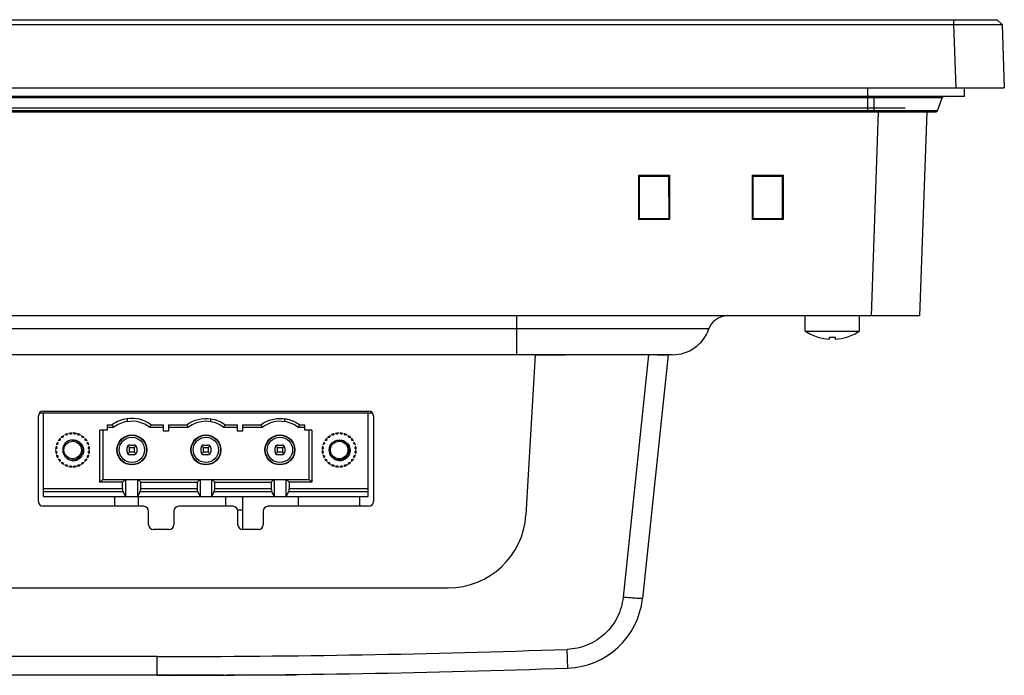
# Model space of a CAD drawing. Header units: millimetres. Extents: x 0 to 1189, y 0 to 841.
# Tile 5 of 28: x 423 to 524, y 163 to 231. Entities that reach past the tile are written whole.
import ezdxf

# ---------------------------------------------------------------- set-up
doc = ezdxf.new("R2010")
doc.units = ezdxf.units.MM
doc.header["$LTSCALE"] = 65.395
for name, color, linetype in [('2EDGRM-7_62-03P-1Y-100AH_-SHAPE', 7, 'CONTINUOUS'), ('FRONT_CASE-RC12_-SHAPE', 7, 'CONTINUOUS'), ('GASKET-TOPRC12W_REV01_REA-SHAPE', 7, 'CONTINUOUS'), ('GASKET-TOPRC12W_REV02_-SHAPE', 7, 'CONTINUOUS'), ('ISO7045-M3X5-4_8-SHAPE', 7, 'CONTINUOUS'), ('REAR_CASE-RC12-SHAPE', 7, 'CONTINUOUS'), ('REAR_COVER_RC1200WD-SHAPE', 7, 'CONTINUOUS'), ('SMPS_TOPRC_RC1-SHAPE', 7, 'CONTINUOUS')]:
    doc.layers.add(name, color=color, linetype=linetype)

msp = doc.modelspace()

# ---------------------------------------------------------------- linework, layer by layer
at = {"layer": '2EDGRM-7_62-03P-1Y-100AH_-SHAPE', "color": 7, "linetype": 'Continuous'}
for p, q in [((458.582514, 190.276747), (425.142514, 190.276747)), ((425.142514, 181.676747), (425.142514, 190.276747)), ((433.742514, 189.694028), (433.742514, 189.390149)), ((442.362514, 189.59418), (442.362514, 189.687224)), ((442.362514, 189.38752), (442.362514, 189.59418)), ((449.982514, 189.391287), (449.982514, 189.690897)), ((458.582514, 181.676747), (458.582514, 190.276747)), ((431.682514, 189.076747), (432.229618, 189.076747)), ((431.682514, 189.076747), (431.682514, 188.526747)), ((432.332514, 188.776747), (431.682514, 188.776747)), ((437.500014, 188.776747), (436.100014, 188.776747)), ((436.202911, 189.076747), (437.500014, 189.076747)), ((437.500014, 188.426747), (437.500014, 189.076747)), ((438.000014, 189.076747), (439.908136, 189.076747)), ((438.000014, 189.076747), (438.000014, 188.426747)), ((440.020014, 188.776747), (438.000014, 188.776747)), ((445.120014, 188.776747), (443.720014, 188.776747)), ((443.831851, 189.076747), (445.120014, 189.076747)), ((445.120014, 188.426747), (445.120014, 189.076747)), ((445.620014, 189.076747), (447.528136, 189.076747)), ((445.620014, 189.076747), (445.620014, 188.426747)), ((447.640014, 188.776747), (445.620014, 188.776747)), ((452.042514, 188.776747), (451.392514, 188.776747)), ((451.504346, 189.076747), (452.042514, 189.076747)), ((452.042514, 188.526747), (452.042514, 189.076747)), ((426.861286, 187.668785), (426.842969, 187.493449)), ((427.125812, 187.776292), (426.950477, 187.757975)), ((427.213465, 187.959774), (427.150392, 187.795153)), ((427.496802, 187.995153), (427.322701, 188.022841)), ((427.628957, 188.149696), (427.525427, 188.007009)), ((427.911797, 188.110537), (427.750793, 188.182342)), ((428.079447, 188.22561), (427.942514, 188.114581)), ((428.342514, 188.114581), (428.205582, 188.22561)), ((428.534235, 188.182342), (428.373232, 188.110537)), ((428.759602, 188.007009), (428.656072, 188.149696)), ((428.962328, 188.022841), (428.788226, 187.995153)), ((429.134636, 187.795153), (429.071564, 187.959774)), ((429.334552, 187.757975), (429.159216, 187.776292)), ((429.442059, 187.493449), (429.423743, 187.668785)), ((431.682514, 188.526747), (430.942514, 188.526747)), ((430.942514, 183.146747), (430.942514, 188.526747)), ((431.242514, 188.526747), (431.242514, 183.446747)), ((438.000014, 188.426747), (437.500014, 188.426747)), ((445.620014, 188.426747), (445.120014, 188.426747)), ((452.782514, 188.526747), (452.042514, 188.526747)), ((452.482514, 183.446747), (452.482514, 188.526747)), ((452.782514, 188.526747), (452.782514, 183.146747)), ((454.301286, 187.668785), (454.282969, 187.493449)), ((454.565812, 187.776292), (454.390477, 187.757975)), ((454.653465, 187.959774), (454.590392, 187.795153)), ((454.936802, 187.995153), (454.762701, 188.022841)), ((455.068957, 188.149696), (454.965427, 188.007009)), ((455.351797, 188.110537), (455.190793, 188.182342)), ((455.519447, 188.22561), (455.382514, 188.114581)), ((455.782514, 188.114581), (455.645582, 188.22561)), ((455.974235, 188.182342), (455.813232, 188.110537)), ((456.199602, 188.007009), (456.096072, 188.149696)), ((456.402328, 188.022841), (456.228226, 187.995153)), ((456.574636, 187.795153), (456.511564, 187.959774)), ((456.774552, 187.757975), (456.599216, 187.776292)), ((456.882059, 187.493449), (456.863743, 187.668785)), ((426.50468, 186.676747), (426.393651, 186.539814)), ((426.436919, 186.868468), (426.508724, 186.707465)), ((426.612252, 187.093835), (426.469565, 186.990304)), ((426.596421, 187.296561), (426.624109, 187.122459)), ((426.824109, 187.468869), (426.659488, 187.405797)), ((429.625541, 187.405797), (429.46092, 187.468869)), ((429.66092, 187.122459), (429.688608, 187.296561)), ((429.815463, 186.990304), (429.672777, 187.093835)), ((429.776304, 186.707465), (429.848109, 186.868468)), ((429.891378, 186.539814), (429.780348, 186.676747)), ((433.742514, 186.284247), (433.742514, 186.684247)), ((433.830382, 186.896379), (433.992514, 186.734247)), ((433.992514, 186.734247), (434.492514, 186.734247)), ((433.992514, 186.234247), (433.992514, 186.734247)), ((434.042514, 186.984247), (434.442514, 186.984247)), ((434.492514, 186.734247), (434.654646, 186.896379)), ((434.492514, 186.734247), (434.492514, 186.234247)), ((434.742514, 186.684247), (434.742514, 186.284247)), ((441.362514, 186.284247), (441.362514, 186.684247)), ((441.450382, 186.896379), (441.612514, 186.734247)), ((441.612514, 186.734247), (442.112514, 186.734247)), ((441.612514, 186.234247), (441.612514, 186.734247)), ((441.662514, 186.984247), (442.062514, 186.984247)), ((442.274646, 186.896379), (442.112514, 186.734247)), ((442.112514, 186.734247), (442.112514, 186.234247)), ((442.362514, 186.684247), (442.362514, 186.284247)), ((448.982514, 186.284247), (448.982514, 186.684247)), ((449.070382, 186.896379), (449.232514, 186.734247)), ((449.232514, 186.734247), (449.732514, 186.734247)), ((449.232514, 186.234247), (449.232514, 186.734247)), ((449.282514, 186.984247), (449.682514, 186.984247)), ((449.894646, 186.896379), (449.732514, 186.734247)), ((449.732514, 186.734247), (449.732514, 186.234247)), ((449.982514, 186.684247), (449.982514, 186.284247)), ((453.94468, 186.676747), (453.833651, 186.539814)), ((453.876919, 186.868468), (453.948724, 186.707465)), ((454.052252, 187.093835), (453.909565, 186.990304)), ((454.036421, 187.296561), (454.064109, 187.122459)), ((454.264109, 187.468869), (454.099488, 187.405797)), ((457.065541, 187.405797), (456.90092, 187.468869)), ((457.10092, 187.122459), (457.128608, 187.296561)), ((457.255463, 186.990304), (457.112777, 187.093835)), ((457.216304, 186.707465), (457.288109, 186.868468)), ((457.331378, 186.539814), (457.220348, 186.676747)), ((426.393651, 186.41368), (426.50468, 186.276747)), ((426.508724, 186.24603), (426.436919, 186.085026)), ((426.469565, 185.96319), (426.612252, 185.859659)), ((426.624109, 185.831035), (426.596421, 185.656933)), ((426.659488, 185.547698), (426.824109, 185.484625)), ((429.46092, 185.484625), (429.625541, 185.547698)), ((429.688608, 185.656933), (429.66092, 185.831035)), ((429.672777, 185.859659), (429.815463, 185.96319)), ((429.848109, 186.085026), (429.776304, 186.24603)), ((429.780348, 186.276747), (429.891378, 186.41368)), ((433.830382, 186.072115), (433.992514, 186.234247)), ((434.492514, 186.234247), (433.992514, 186.234247)), ((434.442514, 185.984247), (434.042514, 185.984247)), ((434.654646, 186.072115), (434.492514, 186.234247)), ((441.612514, 186.234247), (441.450382, 186.072115)), ((442.112514, 186.234247), (441.612514, 186.234247)), ((442.062514, 185.984247), (441.662514, 185.984247)), ((442.274646, 186.072115), (442.112514, 186.234247)), ((449.232514, 186.234247), (449.070382, 186.072115)), ((449.732514, 186.234247), (449.232514, 186.234247)), ((449.682514, 185.984247), (449.282514, 185.984247)), ((449.894646, 186.072115), (449.732514, 186.234247)), ((453.833651, 186.41368), (453.94468, 186.276747)), ((453.948724, 186.24603), (453.876919, 186.085026)), ((453.909565, 185.96319), (454.052252, 185.859659)), ((454.064109, 185.831035), (454.036421, 185.656933)), ((454.099488, 185.547698), (454.264109, 185.484625)), ((456.90092, 185.484625), (457.065541, 185.547698)), ((457.128608, 185.656933), (457.10092, 185.831035)), ((457.112777, 185.859659), (457.255463, 185.96319)), ((457.288109, 186.085026), (457.216304, 186.24603)), ((457.220348, 186.276747), (457.331378, 186.41368)), ((426.842969, 185.460045), (426.861286, 185.284709)), ((426.950477, 185.195519), (427.125812, 185.177202)), ((427.150392, 185.158341), (427.213465, 184.993721)), ((427.322701, 184.930654), (427.496802, 184.958341)), ((427.525427, 184.946485), (427.628957, 184.803798)), ((427.750793, 184.771152), (427.911797, 184.842957)), ((427.942514, 184.838913), (428.079447, 184.727884)), ((428.205582, 184.727884), (428.342514, 184.838913)), ((428.373232, 184.842957), (428.534235, 184.771152)), ((428.656072, 184.803798), (428.759602, 184.946485)), ((428.788226, 184.958341), (428.962328, 184.930654)), ((429.071564, 184.993721), (429.134636, 185.158341)), ((429.159216, 185.177202), (429.334552, 185.195519)), ((429.423743, 185.284709), (429.442059, 185.460045)), ((454.282969, 185.460045), (454.301286, 185.284709)), ((454.390477, 185.195519), (454.565812, 185.177202)), ((454.590392, 185.158341), (454.653465, 184.993721)), ((454.762701, 184.930654), (454.936802, 184.958341)), ((454.965427, 184.946485), (455.068957, 184.803798)), ((455.190793, 184.771152), (455.351797, 184.842957)), ((455.382514, 184.838913), (455.519447, 184.727884)), ((455.645582, 184.727884), (455.782514, 184.838913)), ((455.813232, 184.842957), (455.974235, 184.771152)), ((456.096072, 184.803798), (456.199602, 184.946485)), ((456.228226, 184.958341), (456.402328, 184.930654)), ((456.511564, 184.993721), (456.574636, 185.158341)), ((456.599216, 185.177202), (456.774552, 185.195519)), ((456.863743, 185.284709), (456.882059, 185.460045)), ((433.282514, 182.468697), (425.142514, 182.468697)), ((431.242514, 183.446747), (430.942514, 183.146747)), ((433.282514, 183.146747), (430.942514, 183.146747)), ((431.242514, 183.446747), (452.482514, 183.446747)), ((433.282514, 183.146747), (433.582514, 183.446747)), ((433.282514, 182.468697), (433.282514, 183.146747)), ((433.582514, 183.446747), (433.582514, 181.676747)), ((434.850014, 183.446747), (435.150014, 183.146747)), ((434.850014, 181.676747), (434.850014, 183.446747)), ((435.150014, 183.146747), (440.970014, 183.146747)), ((435.150014, 182.468697), (435.150014, 183.146747)), ((440.970014, 182.468697), (435.150014, 182.468697)), ((440.970014, 183.146747), (441.270014, 183.446747)), ((440.970014, 183.146747), (440.970014, 182.468697)), ((441.270014, 183.446747), (441.270014, 181.676747)), ((442.470014, 183.446747), (442.770014, 183.146747)), ((442.470014, 181.676747), (442.470014, 183.446747)), ((442.770014, 183.146747), (448.590014, 183.146747)), ((442.770014, 182.468697), (442.770014, 183.146747)), ((448.590014, 182.468697), (442.770014, 182.468697)), ((448.590014, 183.146747), (448.890014, 183.446747)), ((448.590014, 183.146747), (448.590014, 182.468697)), ((448.890014, 183.446747), (448.890014, 181.676747)), ((450.142514, 183.446747), (450.442514, 183.146747)), ((450.142514, 181.676747), (450.142514, 183.446747)), ((452.782514, 183.146747), (450.442514, 183.146747)), ((450.442514, 183.146747), (450.442514, 182.468697)), ((458.582514, 182.468697), (450.442514, 182.468697)), ((452.482514, 183.446747), (452.782514, 183.146747)), ((425.142514, 182.196309), (433.322733, 182.196309)), ((425.142514, 181.676747), (458.582514, 181.676747)), ((433.322733, 182.196309), (433.582514, 181.676747)), ((434.850014, 181.676747), (435.109795, 182.196309)), ((435.109795, 182.196309), (441.010233, 182.196309)), ((441.010233, 182.196309), (441.270014, 181.676747)), ((442.470014, 181.676747), (442.729795, 182.196309)), ((442.729795, 182.196309), (448.630233, 182.196309)), ((448.630233, 182.196309), (448.890014, 181.676747)), ((450.142514, 181.676747), (450.402295, 182.196309)), ((450.402295, 182.196309), (458.582514, 182.196309))]:
    msp.add_line(p, q, dxfattribs=at)
for centre, radius in [((434.242514, 186.484247), 1.55), ((434.242514, 186.484247), 1.506055), ((434.242514, 186.484247), 1.306152), ((441.862514, 186.484247), 1.55), ((441.862514, 186.484247), 1.506055), ((441.862514, 186.484247), 1.306152), ((449.482514, 186.484247), 1.55), ((449.482514, 186.484247), 1.506055), ((449.482514, 186.484247), 1.306152), ((428.142514, 186.476747), 0.9), ((455.582514, 186.476747), 1.025), ((455.582514, 186.476747), 0.9)]:
    msp.add_circle(centre, radius, dxfattribs=at)
for centre, radius, start, end in [((434.182514, 186.478922), 3.25, 97.79165613, 126.93375532), ((434.250014, 186.478922), 3.25, 53.06624468, 98.96895997), ((450.335365, 195.119164), 19.087401, 198.45536211, 199.4073979), ((434.182514, 186.478922), 2.95, 98.57781835, 128.8378598), ((434.250014, 186.478922), 2.95, 51.1621402, 99.9060953), ((418.097164, 195.119164), 19.087401, 340.5926021, 341.54463789), ((457.488713, 195.116318), 18.589046, 198.9594816, 199.9401247), ((441.870014, 186.478922), 2.95, 51.1621402, 128.8378598), ((426.537341, 195.011202), 18.284222, 340.06373847, 341.06065699), ((464.58233, 194.930434), 18.030827, 198.94430128, 199.95530502), ((449.490014, 186.478922), 2.95, 80.38951654, 128.8378598), ((449.542514, 186.478922), 2.95, 51.1621402, 81.42218165), ((434.519343, 194.902125), 17.956073, 340.05418908, 341.06932963), ((428.142514, 186.476747), 1.75, 137.06529508, 147.93470492), ((428.142514, 186.476747), 1.675, 140.73559647, 144.28785476), ((428.142514, 186.476747), 1.75, 122.06529508, 132.93470492), ((428.142514, 186.476747), 1.675, 125.71471231, 129.29939869), ((428.142514, 186.476747), 1.65, 126.96206269, 128.03793731), ((428.142514, 186.476747), 1.75, 107.06529508, 117.93470492), ((428.142514, 186.476747), 1.65, 111.96206269, 113.03793731), ((428.142514, 186.476747), 1.75, 92.06529509, 102.93470492), ((428.142514, 186.476747), 1.65, 96.96206269, 98.03793731), ((428.142514, 186.476747), 1.75, 77.06529508, 87.93470492), ((428.142514, 186.476747), 1.65, 81.96206269, 83.03793731), ((428.142514, 186.476747), 1.75, 62.06529508, 72.93470492), ((428.142514, 186.476747), 1.65, 66.96206269, 68.03793731), ((428.142514, 186.476747), 1.75, 47.06529508, 57.93470492), ((428.142514, 186.476747), 1.675, 50.70060131, 54.28528769), ((428.142514, 186.476747), 1.65, 51.96206269, 53.03793731), ((428.142514, 186.476747), 1.75, 32.06529509, 42.93470492), ((428.142514, 186.476747), 1.675, 35.71214524, 39.26440353), ((455.582514, 186.476747), 1.75, 137.06529508, 147.93470492), ((455.582514, 186.476747), 1.675, 140.73559647, 144.28785476), ((455.582514, 186.476747), 1.75, 122.06529508, 132.93470492), ((455.582514, 186.476747), 1.675, 125.71471231, 129.29939869), ((455.582514, 186.476747), 1.65, 126.96206269, 128.03793731), ((455.582514, 186.476747), 1.75, 107.06529508, 117.93470492), ((455.582514, 186.476747), 1.65, 111.96206269, 113.03793731), ((455.582514, 186.476747), 1.75, 92.06529509, 102.93470492), ((455.582514, 186.476747), 1.65, 96.96206269, 98.03793731), ((455.582514, 186.476747), 1.75, 77.06529508, 87.93470492), ((455.582514, 186.476747), 1.65, 81.96206269, 83.03793731), ((455.582514, 186.476747), 1.75, 62.06529508, 72.93470492), ((455.582514, 186.476747), 1.65, 66.96206269, 68.03793731), ((455.582514, 186.476747), 1.75, 47.06529508, 57.93470492), ((455.582514, 186.476747), 1.675, 50.70060131, 54.28528769), ((455.582514, 186.476747), 1.65, 51.96206269, 53.03793731), ((455.582514, 186.476747), 1.75, 32.06529509, 42.93470492), ((455.582514, 186.476747), 1.675, 35.71214524, 39.26440353), ((428.142514, 186.476747), 1.75, 167.06529508, 177.93470492), ((428.142514, 186.476747), 1.75, 152.06529508, 162.93470492), ((428.142514, 186.476747), 1.675, 170.74946675, 174.33863428), ((428.142514, 186.476747), 1.65, 171.96206269, 173.03793731), ((428.142514, 186.476747), 1.675, 155.65562344, 159.26133563), ((428.142514, 186.476747), 1.65, 156.96206269, 158.03793731), ((428.142514, 186.476747), 1.65, 141.96206269, 143.03793731), ((428.142514, 186.476747), 1.025, 216.80191909, 215.2402046), ((428.142514, 186.476747), 1.65, 36.96206269, 38.03793731), ((428.142514, 186.476747), 1.65, 21.96206269, 23.03793731), ((428.142514, 186.476747), 1.675, 20.73866437, 24.34437656), ((428.142514, 186.476747), 1.75, 17.06529508, 27.93470492), ((428.142514, 186.476747), 1.65, 6.96206269, 8.03793731), ((428.142514, 186.476747), 1.675, 5.66136572, 9.25053325), ((428.142514, 186.476747), 1.75, 2.06529509, 12.93470492), ((434.042514, 186.684247), 0.3, 90, 180), ((434.442514, 186.684247), 0.3, 0, 90), ((441.662514, 186.684247), 0.3, 90, 180), ((442.062514, 186.684247), 0.3, 0, 90), ((449.282514, 186.684247), 0.3, 90, 180), ((449.682514, 186.684247), 0.3, 0, 90), ((455.582514, 186.476747), 1.75, 167.06529508, 177.93470492), ((455.582514, 186.476747), 1.75, 152.06529508, 162.93470492), ((455.582514, 186.476747), 1.675, 170.74946675, 174.33863428), ((455.582514, 186.476747), 1.65, 171.96206269, 173.03793731), ((455.582514, 186.476747), 1.675, 155.65562344, 159.26133563), ((455.582514, 186.476747), 1.65, 156.96206269, 158.03793731), ((455.582514, 186.476747), 1.65, 141.96206269, 143.03793731), ((455.582514, 186.476747), 1.65, 36.96206269, 38.03793731), ((455.582514, 186.476747), 1.65, 21.96206269, 23.03793731), ((455.582514, 186.476747), 1.675, 20.73866437, 24.34437656), ((455.582514, 186.476747), 1.75, 17.06529508, 27.93470492), ((455.582514, 186.476747), 1.65, 6.96206269, 8.03793731), ((455.582514, 186.476747), 1.675, 5.66136572, 9.25053325), ((455.582514, 186.476747), 1.75, 2.06529509, 12.93470492), ((428.142514, 186.476747), 1.75, 182.06529509, 192.93470492), ((428.142514, 186.476747), 1.75, 197.06529508, 207.93470492), ((428.142514, 186.476747), 1.675, 185.66136572, 189.25053325), ((428.142514, 186.476747), 1.65, 186.96206269, 188.03793731), ((428.142514, 186.476747), 1.675, 200.73866437, 204.34437656), ((428.142514, 186.476747), 1.65, 201.96206269, 203.03793731), ((428.142514, 186.476747), 1.75, 212.06529508, 222.93470492), ((428.142514, 186.476747), 1.75, 317.06529508, 327.93470492), ((428.142514, 186.476747), 1.65, 336.96206269, 338.03793731), ((428.142514, 186.476747), 1.675, 335.65562344, 339.26133563), ((428.142514, 186.476747), 1.75, 332.06529508, 342.93470492), ((428.142514, 186.476747), 1.65, 351.96206269, 353.03793731), ((428.142514, 186.476747), 1.675, 350.74946675, 354.33863428), ((428.142514, 186.476747), 1.75, 347.06529508, 357.93470492), ((434.042514, 186.284247), 0.3, 180, 270), ((434.442514, 186.284247), 0.3, 270, 0), ((441.662514, 186.284247), 0.3, 180, 270), ((442.062514, 186.284247), 0.3, 270, 0), ((449.282514, 186.284247), 0.3, 180, 270), ((449.682514, 186.284247), 0.3, 270, 0), ((455.582514, 186.476747), 1.75, 182.06529509, 192.93470492), ((455.582514, 186.476747), 1.75, 197.06529508, 207.93470492), ((455.582514, 186.476747), 1.675, 185.66136572, 189.25053325), ((455.582514, 186.476747), 1.65, 186.96206269, 188.03793731), ((455.582514, 186.476747), 1.675, 200.73866437, 204.34437656), ((455.582514, 186.476747), 1.65, 201.96206269, 203.03793731), ((455.582514, 186.476747), 1.75, 212.06529508, 222.93470492), ((455.582514, 186.476747), 1.75, 317.06529508, 327.93470492), ((455.582514, 186.476747), 1.65, 336.96206269, 338.03793731), ((455.582514, 186.476747), 1.675, 335.65562344, 339.26133563), ((455.582514, 186.476747), 1.75, 332.06529508, 342.93470492), ((455.582514, 186.476747), 1.65, 351.96206269, 353.03793731), ((455.582514, 186.476747), 1.675, 350.74946675, 354.33863428), ((455.582514, 186.476747), 1.75, 347.06529508, 357.93470492), ((428.142514, 186.476747), 1.675, 215.71214524, 219.26440353), ((428.142514, 186.476747), 1.65, 216.96206269, 218.03793731), ((428.142514, 186.476747), 1.75, 227.06529508, 237.93470492), ((428.142514, 186.476747), 1.675, 230.70060131, 234.28528769), ((428.142514, 186.476747), 1.65, 231.96206269, 233.03793731), ((428.142514, 186.476747), 1.75, 242.06529508, 252.93470492), ((428.142514, 186.476747), 1.65, 246.96206269, 248.03793731), ((428.142514, 186.476747), 1.75, 257.06529508, 267.93470492), ((428.142514, 186.476747), 1.65, 261.96206269, 263.03793731), ((428.142514, 186.476747), 1.75, 272.06529509, 282.93470492), ((428.142514, 186.476747), 1.65, 276.96206269, 278.03793731), ((428.142514, 186.476747), 1.75, 287.06529508, 297.93470492), ((428.142514, 186.476747), 1.65, 291.96206269, 293.03793731), ((428.142514, 186.476747), 1.75, 302.06529508, 312.93470492), ((428.142514, 186.476747), 1.675, 305.71471231, 309.29939869), ((428.142514, 186.476747), 1.65, 306.96206269, 308.03793731), ((428.142514, 186.476747), 1.675, 320.73559647, 324.28785476), ((428.142514, 186.476747), 1.65, 321.96206269, 323.03793731), ((455.582514, 186.476747), 1.675, 215.71214524, 219.26440353), ((455.582514, 186.476747), 1.65, 216.96206269, 218.03793731), ((455.582514, 186.476747), 1.75, 227.06529508, 237.93470492), ((455.582514, 186.476747), 1.675, 230.70060131, 234.28528769), ((455.582514, 186.476747), 1.65, 231.96206269, 233.03793731), ((455.582514, 186.476747), 1.75, 242.06529508, 252.93470492), ((455.582514, 186.476747), 1.65, 246.96206269, 248.03793731), ((455.582514, 186.476747), 1.75, 257.06529508, 267.93470492), ((455.582514, 186.476747), 1.65, 261.96206269, 263.03793731), ((455.582514, 186.476747), 1.75, 272.06529509, 282.93470492), ((455.582514, 186.476747), 1.65, 276.96206269, 278.03793731), ((455.582514, 186.476747), 1.75, 287.06529508, 297.93470492), ((455.582514, 186.476747), 1.65, 291.96206269, 293.03793731), ((455.582514, 186.476747), 1.75, 302.06529508, 312.93470492), ((455.582514, 186.476747), 1.675, 305.71471231, 309.29939869), ((455.582514, 186.476747), 1.65, 306.96206269, 308.03793731), ((455.582514, 186.476747), 1.675, 320.73559647, 324.28785476), ((455.582514, 186.476747), 1.65, 321.96206269, 323.03793731)]:
    msp.add_arc(centre, radius, start, end, dxfattribs=at)
for centre, start_param, end_param in [((433.351745, 182.468697), 1.5707963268, 2.7091848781), ((435.080784, 182.468697), -2.7091848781, -1.5707963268), ((441.039245, 182.468697), -4.7123889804, -3.5740004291), ((442.700784, 182.468697), -2.7091848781, -1.5707963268), ((448.659245, 182.468697), 1.5707963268, 2.7091848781), ((450.373284, 182.468697), -2.7091848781, -1.5707963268)]:
    msp.add_ellipse(centre, major_axis=(0, 0.3), ratio=0.2307692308, start_param=start_param, end_param=end_param, dxfattribs=at)
for points, knots in [([(439.908136, 189.076747), (440.079197, 189.208685), (440.452482, 189.434728), (441.270333, 189.720047), (441.936807, 189.749391), (442.362514, 189.687224)], [0, 0, 0, 0, 0.2505280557, 0.5010772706, 1, 1, 1, 1]), ([(442.362514, 189.687224), (442.627116, 189.648584), (443.149198, 189.508256), (443.620077, 189.239863), (443.831851, 189.076747)], [0, 0, 0, 0, 0.5000918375, 1, 1, 1, 1]), ([(447.528136, 189.076747), (447.699153, 189.208651), (448.072035, 189.434548), (448.585515, 189.613633), (449.010833, 189.694503), (449.441715, 189.733202), (449.768301, 189.722072), (449.982114, 189.690907)], [0, 0, 0, 0, 0.2498839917, 0.4998140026, 0.6249032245, 0.7500036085, 1, 1, 1, 1]), ([(449.982114, 189.690907), (450.119292, 189.673061), (450.392215, 189.623522), (450.788357, 189.495369), (451.162973, 189.314108), (451.394781, 189.161142), (451.504346, 189.076747)], [0, 0, 0, 0, 0.2500072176, 0.4999512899, 0.7500541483, 1, 1, 1, 1]), ([(428.14267, 187.501766), (428.326513, 187.512983), (428.707775, 187.432125), (429.13316, 187.041294), (429.31401, 186.493799), (429.243618, 186.11368), (429.167905, 185.945414)], [0, 0, 0, 0, 0.2497736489, 0.4997012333, 0.7497777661, 1, 1, 1, 1]), ([(455.58267, 187.501766), (455.766513, 187.512983), (456.147775, 187.432125), (456.573161, 187.041293), (456.75401, 186.493797), (456.683618, 186.113678), (456.607905, 185.945411)], [0, 0, 0, 0, 0.2497736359, 0.499701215, 0.7497777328, 1, 1, 1, 1]), ([(427.305359, 185.885319), (427.354151, 185.806257), (427.474132, 185.660856), (427.70484, 185.498893), (427.969992, 185.402814), (428.250835, 185.378214), (428.528679, 185.42562), (428.785699, 185.541098), (429.006323, 185.716029), (429.120652, 185.865364), (429.167905, 185.945414)], [0, 0, 0, 0, 0.1249677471, 0.2499249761, 0.3749126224, 0.4999354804, 0.624957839, 0.7499592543, 0.8749640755, 1, 1, 1, 1]), ([(454.745359, 185.885319), (454.794153, 185.806258), (454.914131, 185.660856), (455.144839, 185.498893), (455.409991, 185.402814), (455.690834, 185.378214), (455.968678, 185.42562), (456.225698, 185.541097), (456.446321, 185.716029), (456.560651, 185.865361), (456.607905, 185.945411)], [0, 0, 0, 0, 0.124967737, 0.2499250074, 0.3749126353, 0.4999355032, 0.6249578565, 0.7499592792, 0.8749640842, 1, 1, 1, 1])]:
    msp.add_open_spline(points, degree=3, knots=knots, dxfattribs=at)
at = {"layer": 'FRONT_CASE-RC12_-SHAPE', "color": 7, "linetype": 'Continuous'}
for p, q in [((200.40696, 230.776747), (523.318069, 230.776747)), ((204.886464, 230.277052), (518.838565, 230.277052)), ((518.838565, 230.776747), (518.838565, 230.277052)), ((518.838565, 230.277052), (519.06556, 223.776747)), ((523.318069, 230.776747), (523.835484, 230.277116)), ((523.318069, 230.776747), (523.835519, 230.277052)), ((523.835519, 230.277052), (524.062514, 223.776747)), ((199.662514, 223.776747), (524.062514, 223.776747)), ((510.380795, 200.276747), (511.114141, 221.27705)), ((515.377749, 200.276747), (516.111091, 221.27692)), ((486.429241, 214.76002), (489.595787, 214.76002)), ((486.429241, 214.76002), (486.51904, 214.670222)), ((486.434803, 210.199036), (486.429241, 214.76002)), ((486.51797, 210.282203), (486.51904, 214.670222)), ((486.51904, 214.670222), (489.505989, 214.670222)), ((489.595787, 214.76002), (489.505989, 214.670222)), ((489.505989, 214.670222), (489.507059, 210.282203)), ((489.595787, 214.76002), (489.590225, 210.199036)), ((498.129241, 214.76002), (501.295787, 214.76002)), ((498.129241, 214.76002), (498.21904, 214.670222)), ((498.134803, 210.199036), (498.129241, 214.76002)), ((498.21797, 210.282203), (498.21904, 214.670222)), ((498.21904, 214.670222), (501.205989, 214.670222)), ((501.295787, 214.76002), (501.205989, 214.670222)), ((501.205989, 214.670222), (501.207059, 210.282203)), ((501.295787, 214.76002), (501.290225, 210.199036)), ((486.434803, 210.199036), (486.51797, 210.282203)), ((489.590225, 210.199036), (486.434803, 210.199036)), ((489.507059, 210.282203), (486.51797, 210.282203)), ((489.590225, 210.199036), (489.507059, 210.282203)), ((498.134803, 210.199036), (498.21797, 210.282203)), ((501.290225, 210.199036), (498.134803, 210.199036)), ((501.207059, 210.282203), (498.21797, 210.282203)), ((501.290225, 210.199036), (501.207059, 210.282203)), ((515.377749, 200.276747), (208.34728, 200.276747))]:
    msp.add_line(p, q, dxfattribs=at)
msp.add_open_spline([(518.838565, 230.277052), (519.162989, 230.278222), (519.799265, 230.280296), (520.722983, 230.282641), (521.574349, 230.284113), (522.223571, 230.284601), (522.682745, 230.284458), (522.973995, 230.284112), (523.225635, 230.28355), (523.435224, 230.282727), (523.582698, 230.281909), (523.678106, 230.280948), (523.732527, 230.280506), (523.774798, 230.279292), (523.806245, 230.279803), (523.823833, 230.276904), (523.833818, 230.278728), (523.835484, 230.277116)], degree=3, knots=[0, 0, 0, 0, 0.1947718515, 0.3819942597, 0.5545625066, 0.7058958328, 0.7717590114, 0.8302306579, 0.8807505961, 0.9228302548, 0.9560689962, 0.9692673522, 0.9801444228, 0.9886732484, 0.9948313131, 0.9986081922, 1, 1, 1, 1], dxfattribs=at)
at = {"layer": 'GASKET-TOPRC12W_REV01_REA-SHAPE', "color": 7, "linetype": 'Continuous'}
for p, q in [((510.012514, 221.27692), (510.012514, 223.776747)), ((519.962514, 222.876747), (519.962514, 223.776747)), ((519.962514, 222.876747), (207.35825, 222.876747)), ((517.668942, 222.745151), (209.458831, 222.745151)), ((517.182383, 221.408343), (517.668942, 222.745151)), ((517.182383, 221.408343), (206.542645, 221.408343)), ((206.731091, 221.27692), (516.993884, 221.27692))]:
    msp.add_line(p, q, dxfattribs=at)
msp.add_arc((516.99386, 221.482262), 0.205342, 270.00566724, 276.00155771, dxfattribs=at)
msp.add_open_spline([(517.668942, 222.745151), (517.682655, 222.782827), (517.73461, 222.851368), (517.816786, 222.876747), (517.85688, 222.876747)], degree=3, dxfattribs=at)
msp.add_open_spline([(516.993884, 221.27692), (517.034034, 221.276921), (517.116476, 221.301852), (517.168638, 221.370578), (517.182383, 221.408343)], degree=3, knots=[0, 0, 0, 0, 0.4997622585, 1, 1, 1, 1], dxfattribs=at)
at = {"layer": 'GASKET-TOPRC12W_REV02_-SHAPE', "color": 7, "linetype": 'Continuous'}
for p, q in [((510.662514, 221.476747), (510.662514, 222.876747)), ((513.861753, 221.659316), (201.863275, 221.659316))]:
    msp.add_line(p, q, dxfattribs=at)
at = {"layer": 'ISO7045-M3X5-4_8-SHAPE', "color": 7, "linetype": 'Continuous'}
for p, q in [((503.562514, 198.725276), (503.562514, 200.276747)), ((509.162514, 198.725276), (509.162514, 200.276747)), ((503.562514, 198.725276), (509.162514, 198.725276)), ((504.862514, 198.098043), (504.862514, 198.107487)), ((506.062514, 197.885772), (506.062514, 198.107487)), ((506.662514, 198.107487), (506.662514, 197.885772)), ((507.862514, 198.107487), (507.862514, 198.098043))]:
    msp.add_line(p, q, dxfattribs=at)
for radius, start, end in [(5, 235.94420226, 252.54239688), (5, 287.45760312, 304.05579774), (4.990992, 252.5098725, 266.55397131), (4.769696, 266.39388186, 273.60611814), (4.990992, 273.44602869, 287.4901275)]:
    msp.add_arc((506.362514, 202.867739), radius, start, end, dxfattribs=at)
at = {"layer": 'REAR_CASE-RC12-SHAPE', "color": 7, "linetype": 'Continuous'}
for p, q in [((473.874928, 196.276747), (473.874943, 200.276747)), ((493.655096, 198.943414), (364.662514, 198.943414)), ((489.883859, 196.276747), (233.841169, 196.276747)), ((424.612514, 181.176747), (424.612514, 189.976747)), ((425.112514, 190.476747), (458.612514, 190.476747)), ((459.112514, 189.976747), (459.112514, 181.176747)), ((435.462514, 180.676747), (425.112514, 180.676747)), ((444.662514, 180.676747), (439.062514, 180.676747)), ((458.612514, 180.676747), (448.262514, 180.676747)), ((435.962514, 178.776747), (435.962514, 180.176747)), ((438.562514, 180.176747), (438.562514, 178.776747)), ((445.162514, 178.776747), (445.162514, 180.176747)), ((447.762514, 180.176747), (447.762514, 178.776747)), ((438.062514, 178.276747), (436.462514, 178.276747)), ((447.262514, 178.276747), (445.662514, 178.276747))]:
    msp.add_line(p, q, dxfattribs=at)
for centre, radius, start, end in [((495.540714, 198.276747), 2, 100.07553991, 160.52877937), ((489.883859, 200.276747), 4, 270, 340.52877937), ((425.112514, 189.976747), 0.5, 90, 180), ((458.612514, 189.976747), 0.5, 0, 90), ((425.112514, 181.176747), 0.5, 180, 270), ((435.462514, 180.176747), 0.5, 0, 90), ((439.062514, 180.176747), 0.5, 90, 180), ((444.662514, 180.176747), 0.5, 0, 90), ((448.262514, 180.176747), 0.5, 90, 180), ((458.612514, 181.176747), 0.5, 270, 0), ((436.462514, 178.776747), 0.5, 180, 270), ((438.062514, 178.776747), 0.5, 270, 0), ((445.662514, 178.776747), 0.5, 180, 270), ((447.262514, 178.776747), 0.5, 270, 0)]:
    msp.add_arc(centre, radius, start, end, dxfattribs=at)
at = {"layer": 'REAR_COVER_RC1200WD-SHAPE', "color": 7, "linetype": 'Continuous'}
for p, q in [((475.779195, 196.276747), (474.806915, 179.805341)), ((475.779195, 196.276747), (478.862514, 196.276747)), ((487.438417, 196.276747), (484.815187, 171.318376)), ((489.442097, 196.276747), (486.80423, 171.179118)), ((488.362514, 196.276747), (489.442097, 196.276747)), ((445.624976, 180.276747), (445.162514, 180.276747)), ((256.904213, 172.276747), (466.820816, 172.276747)), ((479.129436, 164.020296), (479.059091, 165.94926)), ((436.862514, 165.206948), (286.862514, 165.206948)), ((436.862514, 163.276747), (436.862514, 165.206948)), ((436.862514, 163.276747), (286.862514, 163.276747)), ((438.647645, 163.276747), (436.862514, 163.276747)), ((443.689368, 163.276747), (438.734638, 163.276747)), ((446.048146, 163.276747), (443.998155, 163.276747)), ((451.092304, 163.276747), (447.707683, 163.276747))]:
    msp.add_line(p, q, dxfattribs=at)
for centre, radius, start, end in [((466.820816, 180.276747), 8, 270, 356.62184489), ((478.848055, 172.015346), 8, 272.01565767, 354), ((436.860879, 1364.999928), 1199.79298, 270.000078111, 272.015579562), ((436.862514, 1364.976747), 1201.7, 270, 272.015657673)]:
    msp.add_arc(centre, radius, start, end, dxfattribs=at)
for points, knots in [([(484.815187, 171.318376), (484.74072, 170.610575), (484.33359, 169.209202), (483.028471, 167.464036), (481.196784, 166.2832), (479.770505, 165.974351), (479.059091, 165.94926)], [0, 0, 0, 0, 0.2500236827, 0.5000009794, 0.7499240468, 1, 1, 1, 1]), ([(486.80423, 171.179118), (486.802813, 171.165637), (486.725484, 171.175404), (486.636237, 171.163325), (486.4413, 171.17851), (486.202531, 171.191229), (485.903354, 171.215229), (485.436035, 171.255381), (485.068177, 171.291818), (484.815187, 171.318376)], [0, 0, 0, 0, 0.0203681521, 0.0774284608, 0.1698617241, 0.2939393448, 0.4451231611, 0.6177727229, 1, 1, 1, 1])]:
    msp.add_open_spline(points, degree=3, knots=knots, dxfattribs=at)
at = {"layer": 'SMPS_TOPRC_RC1-SHAPE', "color": 7, "linetype": 'Continuous'}
for p, q in [((425.142514, 190.276747), (424.712971, 190.276747)), ((459.012058, 190.276747), (458.582514, 190.276747)), ((432.462514, 181.676747), (432.462514, 180.676747)), ((434.874976, 181.676747), (434.874976, 180.676747)), ((443.874976, 181.676747), (443.874976, 180.676747)), ((445.624976, 181.676747), (445.624976, 178.276747)), ((451.350052, 181.676747), (451.350052, 180.676747)), ((457.675052, 181.676747), (457.675052, 180.676747))]:
    msp.add_line(p, q, dxfattribs=at)

doc.saveas('drawing.dxf')
